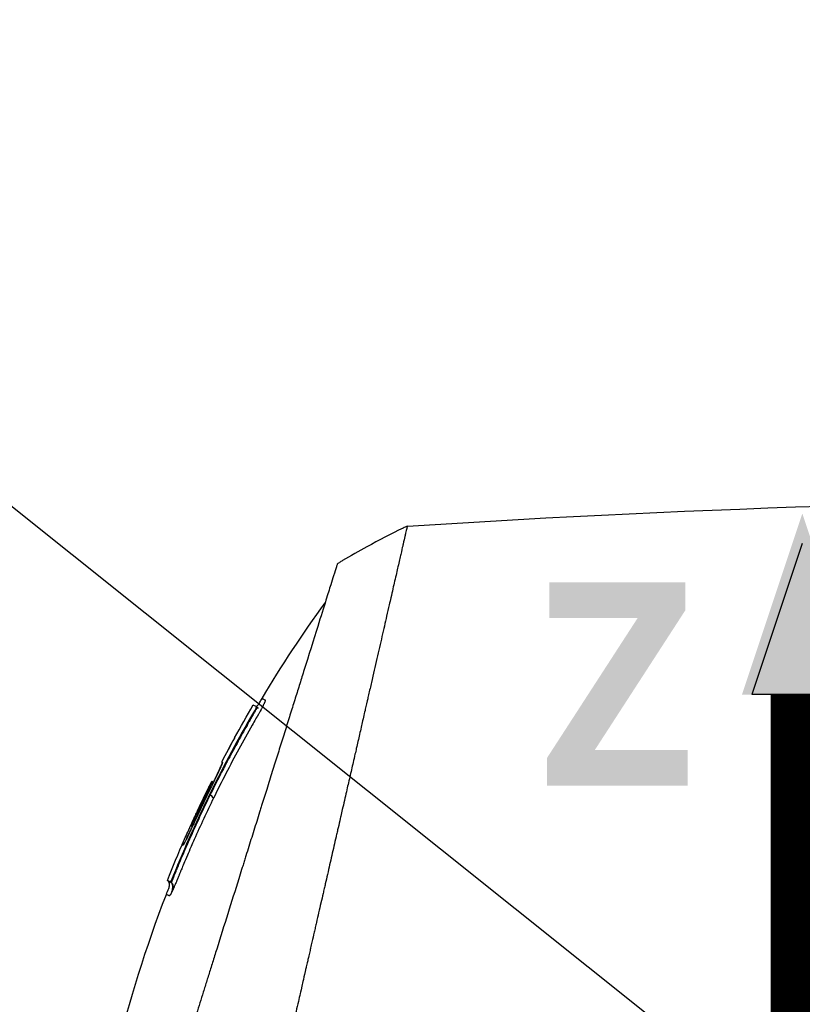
# Model space of a CAD drawing. Header units: millimetres. Extents: x 0 to 4378, y 0 to 2397.
# Tile 210 of 256: x 1390 to 1464, y 1249 to 1342. Entities that reach past the tile are written whole.
import ezdxf

# ---------------------------------------------------------------- set-up
doc = ezdxf.new("R2010")
doc.units = ezdxf.units.MM
doc.header["$LTSCALE"] = 0.2
doc.layers.add('12_Before Rev.Num.', color=5, linetype='Continuous')
doc.styles.add('Rainbow-5.0 Style', font='malgunsl.ttf')
doc.dimstyles.new('Rainbow-5.0 Style', dxfattribs={"dimtxt": 4.5, "dimasz": 2.5, "dimexe": 1, "dimexo": 1, "dimgap": 1, "dimtad": 1, "dimdsep": 46, "dimtxsty": 'Rainbow-5.0 Style', "dimcen": 0, "dimclrd": 251, "dimclre": 251, "dimclrt": 7, "dimazin": 3, "dimtp": 0.1, "dimtm": 0.1, "dimtfac": 0.61, "dimtmove": 0, "dimatfit": 3, "dimfxl": 1, "dimlwd": -1, "dimlwe": -1, "dimarcsym": 1})

# ---------------------------------------------------------------- blocks, each defined once
blk = doc.blocks.new('A$Ce9bf501b')
for p, q in [((-199.903, 776.787), (-199.96, 776.844)), ((-200.189, 776.225), (-200.239, 776.275)), ((-202.033, 773.876), (-202.028, 773.873)), ((-202.033, 773.876), (-202.029, 773.872)), ((-203.237, 771.614), (-203.175, 771.552)), ((-203.237, 771.614), (-203.175, 771.552)), ((-203.175, 771.582), (-203.173, 771.58)), ((-202.972, 771.17), (-202.972, 771.17)), ((-204.169, 769.789), (-204.17, 769.789)), ((-204.108, 769.758), (-204.021, 769.671)), ((-206.15, 765.623), (-206.018, 765.491)), ((-205.791, 765.978), (-205.865, 766.053)), ((-207.818, 760.859), (-207.765, 760.807)), ((-208.374, 760.43), (-208.301, 760.358)), ((-208.095, 760.288), (-208.022, 760.215))]:
    blk.add_line(p, q)
for centre, radius, start, end in [((-148.074, 716.045), 86.467, 116.08279, 118.64596), ((-148.067, 716.032), 86.482, 118.64602, 120.39578), ((-95.341, 715.339), 121.689, 151.24844, 152.45484), ((-95.338, 715.338), 121.694, 151.24936, 152.45507)]:
    blk.add_arc(centre, radius, start, end)
for centre, major_axis, ratio, start_param, end_param in [((-148.066, 716.028), (-62.828, -59.434), 1, 4.404955, 4.409974), ((-150.455, 718.948), (65.746, 53.33), 0.977068, 1.416312, 1.42047)]:
    blk.add_ellipse(centre, major_axis=major_axis, ratio=ratio, start_param=start_param, end_param=end_param)
for points, knots in [([(-188.671, 708.998), (-188.659, 709.01), (-188.508, 709.161), (-188.433, 709.235), (-188.374, 709.295), (-188.195, 709.473), (-188.075, 709.593), (-187.716, 709.952), (-187.475, 710.192), (-186.75, 710.916), (-186.263, 711.403), (-184.788, 712.876), (-183.79, 713.874), (-182.537, 715.128), (-182.286, 715.378), (-181.716, 715.948), (-181.391, 716.274), (-180.47, 717.195), (-179.861, 717.805), (-179.125, 718.542), (-179.003, 718.665), (-178.771, 718.897), (-178.661, 719.006), (-177.381, 720.289), (-176.197, 721.475), (-174.32, 723.357), (-173.635, 724.045), (-172.16, 725.525), (-171.368, 726.32), (-168.455, 729.245), (-166.31, 731.401), (-163.435, 734.296), (-162.719, 735.017), (-161.895, 735.848), (-161.789, 735.955), (-161.604, 736.142), (-161.519, 736.227), (-161.35, 736.398), (-161.263, 736.486), (-161.061, 736.69), (-160.949, 736.802), (-160.751, 737.003), (-160.668, 737.087), (-160.463, 737.294), (-160.34, 737.418), (-160.115, 737.646), (-160.013, 737.749), (-159.382, 738.386), (-158.853, 738.921), (-157.636, 740.153), (-156.947, 740.849), (-155.561, 742.253), (-154.863, 742.961), (-153.721, 744.119), (-153.274, 744.573), (-152.726, 745.128), (-152.625, 745.231), (-152.337, 745.522), (-152.151, 745.711), (-151.514, 746.356), (-151.06, 746.816), (-150.365, 747.52), (-150.12, 747.769), (-149.791, 748.101), (-149.706, 748.187), (-149.576, 748.319), (-149.533, 748.363), (-149.392, 748.505), (-149.292, 748.606), (-149.044, 748.857), (-148.889, 749.014), (-148.545, 749.361), (-148.362, 749.546), (-148, 749.912), (-147.822, 750.092), (-147.582, 750.334), (-147.524, 750.393), (-147.316, 750.603), (-147.161, 750.759), (-146.775, 751.149), (-146.556, 751.371), (-146.172, 751.759), (-146.008, 751.923), (-145.683, 752.251), (-145.518, 752.417), (-145.095, 752.844), (-144.841, 753.101), (-144.395, 753.552), (-144.209, 753.739), (-143.883, 754.068), (-143.743, 754.209), (-143.532, 754.422), (-143.461, 754.494), (-143.187, 754.771), (-142.984, 754.975), (-141.868, 756.101), (-140.957, 757.019), (-139.072, 758.919), (-138.095, 759.903), (-136.747, 761.261), (-136.368, 761.642), (-135.807, 762.206), (-135.625, 762.389), (-135.013, 763.005), (-134.58, 763.441), (-133.707, 764.319), (-133.264, 764.764), (-131.864, 766.173), (-130.912, 767.129), (-129.193, 768.855), (-128.424, 769.628), (-126.769, 771.289), (-125.885, 772.176), (-124.309, 773.756), (-123.614, 774.453), (-120.278, 777.796), (-117.751, 780.325), (-114.913, 783.162), (-114.418, 783.658), (-113.462, 784.613), (-113, 785.075), (-110.795, 787.278), (-109.193, 788.878), (-107.159, 790.909), (-106.569, 791.498), (-105.501, 792.564), (-105.021, 793.044), (-103.743, 794.318), (-103.082, 794.978), (-102.4, 795.659), (-102.226, 795.833), (-101.954, 796.104), (-101.879, 796.179), (-101.879, 796.179)], [-6.229962, -6.229962, -6.229962, -6.229962, -6.227864, -6.227864, -6.219552, -6.219552, -6.202929, -6.202929, -6.16968, -6.16968, -6.103208, -6.103208, -5.970065, -5.970065, -5.937453, -5.937453, -5.895346, -5.895346, -5.816119, -5.816119, -5.800362, -5.800362, -5.786281, -5.786281, -5.635887, -5.635887, -5.550128, -5.550128, -5.451964, -5.451964, -5.19041, -5.19041, -5.103809, -5.103809, -5.091041, -5.091041, -5.081268, -5.081268, -5.070806, -5.070806, -5.057101, -5.057101, -5.047416, -5.047416, -5.032993, -5.032993, -5.021064, -5.021064, -4.959513, -4.959513, -4.879662, -4.879662, -4.798866, -4.798866, -4.746913, -4.746913, -4.735039, -4.735039, -4.713278, -4.713278, -4.660559, -4.660559, -4.631405, -4.631405, -4.620962, -4.620962, -4.61581, -4.61581, -4.603824, -4.603824, -4.585775, -4.585775, -4.565126, -4.565126, -4.545061, -4.545061, -4.538129, -4.538129, -4.518662, -4.518662, -4.489931, -4.489931, -4.468034, -4.468034, -4.446173, -4.446173, -4.412022, -4.412022, -4.38742, -4.38742, -4.368644, -4.368644, -4.359076, -4.359076, -4.331844, -4.331844, -4.208918, -4.208918, -4.076245, -4.076245, -4.023995, -4.023995, -3.998904, -3.998904, -3.939656, -3.939656, -3.878964, -3.878964, -3.746371, -3.746371, -3.637173, -3.637173, -3.509455, -3.509455, -3.406658, -3.406658, -3.009825, -3.009825, -2.924337, -2.924337, -2.84138, -2.84138, -2.519502, -2.519502, -2.374871, -2.374871, -2.235834, -2.235834, -1.965462, -1.965462, -1.83333, -1.83333, -1.674568, -1.674568, -1.674568, -1.674568]), ([(-187.964, 708.291), (-187.929, 708.326), (-187.628, 708.627), (-186.957, 709.296), (-186.703, 709.549), (-185.939, 710.313), (-185.424, 710.827), (-183.867, 712.383), (-182.809, 713.44), (-181.442, 714.808), (-181.139, 715.111), (-180.48, 715.771), (-180.127, 716.124), (-178.824, 717.428), (-177.871, 718.383), (-176.366, 719.891), (-175.814, 720.444), (-173.782, 722.481), (-172.286, 723.982), (-167.824, 728.461), (-162.258, 734.055), (-156.387, 739.994), (-155.076, 741.321), (-153.118, 743.306), (-152.471, 743.963), (-151.57, 744.877), (-151.314, 745.135), (-150.559, 745.9), (-150.061, 746.405), (-149.404, 747.07), (-149.25, 747.226), (-148.986, 747.494), (-148.878, 747.602), (-148.668, 747.815), (-148.565, 747.919), (-148.359, 748.128), (-148.252, 748.236), (-147.733, 748.76), (-147.322, 749.175), (-146.469, 750.037), (-146.028, 750.482), (-144.77, 751.752), (-143.953, 752.577), (-142.329, 754.216), (-141.521, 755.03), (-139.869, 756.696), (-139.025, 757.546), (-137.309, 759.276), (-136.433, 760.158), (-135.104, 761.495), (-134.648, 761.954), (-133.426, 763.184), (-132.675, 763.939), (-131.077, 765.546), (-130.236, 766.391), (-128.587, 768.047), (-127.778, 768.859), (-126.207, 770.436), (-125.442, 771.204), (-123.229, 773.423), (-121.8, 774.856), (-117.831, 778.831), (-115.381, 781.282), (-112.704, 783.958), (-112.272, 784.389), (-110.264, 786.396), (-108.8, 787.858), (-105.531, 791.122), (-103.943, 792.708), (-102.574, 794.074), (-102.332, 794.315), (-101.81, 794.836), (-101.572, 795.074), (-101.253, 795.392), (-101.173, 795.472), (-101.172, 795.472)], [0.000001, 0.000001, 0.000001, 0.000001, 0.0174896, 0.0174896, 0.0280641, 0.0280641, 0.0492044, 0.0492044, 0.0915833, 0.0915833, 0.103829, 0.103829, 0.1177045, 0.1177045, 0.1548929, 0.1548929, 0.1762617, 0.1762617, 0.2332292, 0.2332292, 0.3447473, 0.3447473, 0.3768428, 0.3768428, 0.3928613, 0.3928613, 0.3992061, 0.3992061, 0.4115742, 0.4115742, 0.4153435, 0.4153435, 0.4181398, 0.4181398, 0.4207138, 0.4207138, 0.4231441, 0.4231441, 0.4328041, 0.4328041, 0.443145, 0.443145, 0.4624048, 0.4624048, 0.4815797, 0.4815797, 0.5018181, 0.5018181, 0.5229618, 0.5229618, 0.5340035, 0.5340035, 0.5527188, 0.5527188, 0.5738832, 0.5738832, 0.5945831, 0.5945831, 0.6145009, 0.6145009, 0.6528362, 0.6528362, 0.7241388, 0.7241388, 0.7381113, 0.7381113, 0.7906485, 0.7906485, 0.8696683, 0.8696683, 0.8893857, 0.8893857, 0.91901, 0.91901, 0.9486615, 0.9486615, 0.9486615, 0.9486615]), ([(-185.699, 793.891), (-185.7, 793.891), (-185.701, 793.889), (-185.702, 793.885), (-185.704, 793.881), (-185.706, 793.874), (-185.709, 793.865), (-185.714, 793.849), (-185.721, 793.823), (-185.731, 793.785), (-185.739, 793.75), (-185.75, 793.706), (-185.764, 793.649), (-185.776, 793.598), (-185.791, 793.535), (-185.809, 793.46), (-185.825, 793.391), (-185.844, 793.311), (-185.866, 793.218), (-185.886, 793.131), (-185.909, 793.033), (-185.934, 792.922), (-185.981, 792.718), (-186.038, 792.472), (-186.107, 792.173), (-186.119, 792.117), (-186.133, 792.059), (-186.146, 791.999), (-186.185, 791.828), (-186.242, 791.579), (-186.326, 791.215), (-186.394, 790.916), (-186.481, 790.538), (-186.593, 790.051), (-186.68, 789.669), (-186.783, 789.22), (-186.905, 788.685), (-187.01, 788.231), (-187.128, 787.715), (-187.263, 787.126), (-187.312, 786.911), (-187.364, 786.685), (-187.418, 786.45), (-187.497, 786.105), (-187.578, 785.748), (-187.662, 785.382), (-187.802, 784.771), (-187.949, 784.13), (-188.103, 783.461), (-188.18, 783.124), (-188.259, 782.78), (-188.34, 782.43), (-188.419, 782.084), (-188.5, 781.732), (-188.582, 781.373), (-188.748, 780.65), (-188.919, 779.9), (-189.096, 779.126), (-189.185, 778.739), (-189.275, 778.346), (-189.366, 777.947), (-189.385, 777.863), (-189.404, 777.779), (-189.423, 777.695), (-189.447, 777.589), (-189.52, 777.273), (-189.644, 776.733), (-189.719, 776.403), (-189.814, 775.989), (-189.929, 775.485), (-190.015, 775.11), (-190.113, 774.685), (-190.222, 774.206), (-190.27, 773.999), (-190.32, 773.782), (-190.372, 773.555), (-190.42, 773.345), (-190.47, 773.125), (-190.523, 772.897), (-190.563, 772.718), (-190.605, 772.535), (-190.649, 772.345), (-190.709, 772.085), (-190.769, 771.822), (-190.829, 771.558), (-190.881, 771.333), (-190.933, 771.106), (-190.985, 770.879), (-191.037, 770.651), (-191.09, 770.422), (-191.142, 770.193), (-191.196, 769.957), (-191.253, 769.709), (-191.306, 769.476), (-191.356, 769.258), (-191.403, 769.054), (-191.461, 768.801), (-191.519, 768.549), (-191.587, 768.25), (-191.653, 767.964), (-191.718, 767.677), (-191.781, 767.403), (-191.846, 767.118), (-191.894, 766.911), (-191.941, 766.705), (-191.988, 766.498), (-192.006, 766.42), (-192.024, 766.342), (-192.042, 766.264), (-192.108, 765.978), (-192.173, 765.69), (-192.239, 765.402), (-192.273, 765.258), (-192.306, 765.114), (-192.339, 764.969), (-192.372, 764.824), (-192.405, 764.679), (-192.439, 764.534), (-192.505, 764.243), (-192.572, 763.951), (-192.639, 763.658), (-192.773, 763.073), (-192.909, 762.482), (-193.045, 761.889), (-193.113, 761.592), (-193.181, 761.294), (-193.25, 760.995), (-193.318, 760.697), (-193.387, 760.397), (-193.456, 760.097), (-193.49, 759.946), (-193.525, 759.796), (-193.559, 759.645), (-193.594, 759.495), (-193.629, 759.344), (-193.663, 759.193), (-193.731, 758.899), (-193.798, 758.604), (-193.866, 758.309), (-193.868, 758.301), (-193.87, 758.292), (-193.872, 758.284), (-193.941, 757.98), (-194.011, 757.675), (-194.081, 757.369), (-194.151, 757.064), (-194.222, 756.758), (-194.292, 756.451), (-194.327, 756.297), (-194.362, 756.143), (-194.397, 755.99), (-194.432, 755.836), (-194.468, 755.682), (-194.503, 755.528), (-194.573, 755.219), (-194.644, 754.911), (-194.714, 754.601), (-194.756, 754.418), (-194.798, 754.236), (-194.84, 754.053), (-194.84, 754.05), (-194.841, 754.046), (-194.842, 754.042), (-194.855, 753.985), (-194.883, 753.861), (-194.927, 753.671), (-194.96, 753.527), (-195.002, 753.346), (-195.052, 753.126), (-195.079, 753.008), (-195.109, 752.879), (-195.141, 752.739), (-195.174, 752.595), (-195.209, 752.439), (-195.248, 752.272), (-195.274, 752.156), (-195.302, 752.034), (-195.331, 751.907), (-195.339, 751.872), (-195.347, 751.838), (-195.355, 751.804), (-195.437, 751.446), (-195.509, 751.133), (-195.57, 750.867), (-195.719, 750.215), (-195.805, 749.842), (-195.826, 749.752), (-195.884, 749.498), (-195.942, 749.244), (-196, 748.99), (-196.072, 748.677), (-196.143, 748.363), (-196.215, 748.05), (-196.247, 747.91), (-196.279, 747.769), (-196.311, 747.629), (-196.351, 747.456), (-196.39, 747.283), (-196.43, 747.109), (-196.476, 746.909), (-196.521, 746.709), (-196.567, 746.509), (-196.648, 746.153), (-196.89, 745.098), (-197.291, 743.352), (-197.297, 743.322), (-197.304, 743.292), (-197.311, 743.262), (-197.591, 742.043), (-197.87, 740.827), (-198.147, 739.618), (-198.363, 738.676), (-198.578, 737.738), (-198.791, 736.805), (-198.859, 736.511), (-198.926, 736.217), (-198.993, 735.924), (-199.273, 734.701), (-199.552, 733.488), (-199.827, 732.288), (-199.903, 731.958), (-199.978, 731.629), (-200.054, 731.301), (-200.112, 731.045), (-200.174, 730.777), (-200.238, 730.496), (-200.363, 729.952), (-200.498, 729.361), (-200.644, 728.725), (-200.709, 728.441), (-200.776, 728.148), (-200.845, 727.847), (-200.91, 727.563), (-200.976, 727.272), (-201.045, 726.974), (-201.109, 726.691), (-201.175, 726.402), (-201.243, 726.107), (-201.253, 726.062), (-201.264, 726.016), (-201.274, 725.97), (-201.327, 725.738), (-201.383, 725.496), (-201.44, 725.246), (-201.561, 724.717), (-201.691, 724.148), (-201.83, 723.541), (-201.952, 723.01), (-202.08, 722.45), (-202.215, 721.861), (-202.447, 720.847), (-202.699, 719.749), (-202.967, 718.579), (-203.16, 717.734), (-203.362, 716.851), (-203.572, 715.936)], [0.0008979, 0.0008979, 0.0008979, 0.0008979, 0.0108915, 0.0108915, 0.0108915, 0.020974, 0.020974, 0.020974, 0.0391503, 0.0391503, 0.0391503, 0.0554178, 0.0554178, 0.0554178, 0.0702751, 0.0702751, 0.0702751, 0.0840358, 0.0840358, 0.0840358, 0.0969119, 0.0969119, 0.0969119, 0.1205769, 0.1205769, 0.1205769, 0.125, 0.125, 0.125, 0.1638961, 0.1638961, 0.1638961, 0.1958374, 0.1958374, 0.1958374, 0.2208888, 0.2208888, 0.2208888, 0.2422005, 0.2422005, 0.2422005, 0.25, 0.25, 0.25, 0.2678209, 0.2678209, 0.2678209, 0.2975362, 0.2975362, 0.2975362, 0.3125, 0.3125, 0.3125, 0.3272656, 0.3272656, 0.3272656, 0.3570095, 0.3570095, 0.3570095, 0.3718814, 0.3718814, 0.3718814, 0.375, 0.375, 0.375, 0.3991671, 0.3991671, 0.3991671, 0.4139157, 0.4139157, 0.4139157, 0.4249028, 0.4249028, 0.4249028, 0.429655, 0.429655, 0.429655, 0.4340613, 0.4340613, 0.4340613, 0.4375, 0.4375, 0.4375, 0.4468814, 0.4468814, 0.4468814, 0.4548932, 0.4548932, 0.4548932, 0.4629051, 0.4629051, 0.4629051, 0.4712008, 0.4712008, 0.4712008, 0.4789288, 0.4789288, 0.4789288, 0.4866568, 0.4866568, 0.4866568, 0.4943848, 0.4943848, 0.4943848, 0.5, 0.5, 0.5, 0.502414, 0.502414, 0.502414, 0.5112437, 0.5112437, 0.5112437, 0.5156585, 0.5156585, 0.5156585, 0.5200734, 0.5200734, 0.5200734, 0.528903, 0.528903, 0.528903, 0.5465624, 0.5465624, 0.5465624, 0.555392, 0.555392, 0.555392, 0.5642217, 0.5642217, 0.5642217, 0.5686366, 0.5686366, 0.5686366, 0.5730514, 0.5730514, 0.5730514, 0.5816327, 0.5816327, 0.5816327, 0.5818813, 0.5818813, 0.5818813, 0.5907202, 0.5907202, 0.5907202, 0.5995591, 0.5995591, 0.5995591, 0.6039786, 0.6039786, 0.6039786, 0.6083981, 0.6083981, 0.6083981, 0.6172371, 0.6172371, 0.6172371, 0.622449, 0.622449, 0.622449, 0.6229413, 0.6229413, 0.6229413, 0.6298917, 0.6298917, 0.6298917, 0.6351416, 0.6351416, 0.6351416, 0.6379546, 0.6379546, 0.6379546, 0.6408496, 0.6408496, 0.6408496, 0.6428571, 0.6428571, 0.6428571, 0.6433986, 0.6433986, 0.6433986, 0.6491487, 0.6491487, 0.6491487, 0.6632653, 0.6632653, 0.6632653, 0.6704637, 0.6704637, 0.6704637, 0.6793393, 0.6793393, 0.6793393, 0.6833065, 0.6833065, 0.6833065, 0.6882149, 0.6882149, 0.6882149, 0.6938776, 0.6938776, 0.6938776, 0.7239727, 0.7239727, 0.7239727, 0.7244898, 0.7244898, 0.7244898, 0.7589042, 0.7589042, 0.7589042, 0.7857143, 0.7857143, 0.7857143, 0.7941949, 0.7941949, 0.7941949, 0.8295621, 0.8295621, 0.8295621, 0.8392857, 0.8392857, 0.8392857, 0.849008, 0.849008, 0.849008, 0.8678821, 0.8678821, 0.8678821, 0.876305, 0.876305, 0.876305, 0.8842189, 0.8842189, 0.8842189, 0.8917062, 0.8917062, 0.8917062, 0.8928571, 0.8928571, 0.8928571, 0.9031342, 0.9031342, 0.9031342, 0.9247967, 0.9247967, 0.9247967, 0.9437386, 0.9437386, 0.9437386, 0.9764071, 0.9764071, 0.9764071, 1, 1, 1, 1]), ([(-192.313, 790.338), (-192.313, 790.339), (-192.313, 790.339), (-192.337, 790.263), (-192.351, 790.218), (-192.382, 790.122), (-192.396, 790.077), (-192.474, 789.829), (-192.563, 789.543), (-192.754, 788.933), (-192.841, 788.653), (-193.072, 787.918), (-193.223, 787.436), (-193.62, 786.168), (-193.88, 785.336), (-194.562, 783.157), (-195.009, 781.731), (-195.638, 779.718), (-195.774, 779.284), (-195.984, 778.615), (-196.054, 778.391), (-196.195, 777.939), (-196.267, 777.71), (-196.377, 777.359), (-196.414, 777.24), (-196.526, 776.881), (-196.601, 776.643), (-196.751, 776.165), (-196.826, 775.926), (-196.939, 775.564), (-196.977, 775.443), (-197.055, 775.193), (-197.095, 775.064), (-197.176, 774.806), (-197.216, 774.677), (-197.339, 774.285), (-197.423, 774.017), (-197.582, 773.51), (-197.66, 773.26), (-197.817, 772.759), (-197.895, 772.51), (-198.133, 771.749), (-198.295, 771.231), (-198.632, 770.153), (-198.81, 769.586), (-199.144, 768.518), (-199.3, 768.02), (-199.509, 767.351), (-199.553, 767.21), (-199.775, 766.502), (-199.953, 765.933), (-200.223, 765.069), (-200.314, 764.779), (-200.495, 764.202), (-200.586, 763.912), (-200.768, 763.33), (-200.858, 763.042), (-200.995, 762.603), (-201.042, 762.454), (-201.133, 762.163), (-201.177, 762.022), (-201.269, 761.728), (-201.315, 761.581), (-201.447, 761.16), (-201.537, 760.873), (-202.311, 758.4), (-203.009, 756.167), (-203.777, 753.713), (-203.842, 753.505), (-203.973, 753.088), (-204.036, 752.884), (-204.162, 752.483), (-204.224, 752.285), (-204.346, 751.894), (-204.406, 751.703), (-204.525, 751.324), (-204.584, 751.135), (-204.753, 750.595), (-204.866, 750.234), (-205.192, 749.194), (-205.406, 748.508), (-205.702, 747.563), (-205.793, 747.27), (-205.928, 746.84), (-205.971, 746.703), (-206.098, 746.298), (-206.181, 746.032), (-206.342, 745.517), (-206.419, 745.27), (-206.642, 744.558), (-206.787, 744.095), (-207.184, 742.826), (-207.435, 742.025), (-207.87, 740.635), (-208.055, 740.043), (-208.514, 738.576), (-208.786, 737.706), (-209.188, 736.421), (-209.321, 735.996), (-209.519, 735.363), (-209.585, 735.153), (-209.683, 734.84), (-209.715, 734.736), (-209.764, 734.58), (-209.78, 734.528), (-209.805, 734.45), (-209.813, 734.424), (-209.829, 734.372), (-209.837, 734.346), (-209.845, 734.32)], [0.000492, 0.000492, 0.000492, 0.000492, 0.070477, 0.070477, 0.116784, 0.116784, 0.147598, 0.147598, 0.270163, 0.270163, 0.35129, 0.35129, 0.459378, 0.459378, 0.603543, 0.603543, 0.795477, 0.795477, 0.846759, 0.846759, 0.872247, 0.872247, 0.897546, 0.897546, 0.910816, 0.910816, 0.936058, 0.936058, 0.961053, 0.961053, 0.973407, 0.973407, 0.986612, 0.986612, 0.999925, 0.999925, 1.026343, 1.026343, 1.051465, 1.051465, 1.076258, 1.076258, 1.125243, 1.125243, 1.177878, 1.177878, 1.224985, 1.224985, 1.237745, 1.237745, 1.287061, 1.287061, 1.311764, 1.311764, 1.336615, 1.336615, 1.361333, 1.361333, 1.372959, 1.372959, 1.384222, 1.384222, 1.395507, 1.395507, 1.41867, 1.41867, 1.596072, 1.596072, 1.612752, 1.612752, 1.628768, 1.628768, 1.644172, 1.644172, 1.659003, 1.659003, 1.673475, 1.673475, 1.702106, 1.702106, 1.756638, 1.756638, 1.781274, 1.781274, 1.792708, 1.792708, 1.814679, 1.814679, 1.835454, 1.835454, 1.874477, 1.874477, 1.942807, 1.942807, 1.994085, 1.994085, 2.070998, 2.070998, 2.109452, 2.109452, 2.128666, 2.128666, 2.138273, 2.138273, 2.143077, 2.143077, 2.145479, 2.145479, 2.147874, 2.147874, 2.147874, 2.147874]), ([(-199.979, 776.854), (-199.966, 776.857), (-199.954, 776.862), (-199.923, 776.877), (-199.905, 776.888), (-199.863, 776.921), (-199.841, 776.943), (-199.784, 777.008), (-199.752, 777.054), (-199.656, 777.204), (-199.598, 777.312), (-199.504, 777.485), (-199.468, 777.549), (-199.43, 777.613)], [0.88221943, 0.88221943, 0.88221943, 0.88221943, 0.88612858, 0.88612858, 0.89254312, 0.89254312, 0.90193654, 0.90193654, 0.91846699, 0.91846699, 0.95532452, 0.95532452, 0.97748476, 0.97748476, 0.97748476, 0.97748476]), ([(-199.43, 777.613), (-199.429, 777.612), (-199.421, 777.608), (-199.405, 777.6), (-199.389, 777.592), (-199.366, 777.58), (-199.334, 777.564), (-199.303, 777.548), (-199.264, 777.528), (-199.218, 777.504), (-199.195, 777.492), (-199.17, 777.479), (-199.143, 777.465), (-199.139, 777.464), (-199.136, 777.462), (-199.133, 777.46), (-199.131, 777.459), (-199.129, 777.459), (-199.128, 777.457), (-199.126, 777.456), (-199.125, 777.454), (-199.124, 777.452), (-199.12, 777.443), (-199.122, 777.426), (-199.127, 777.401), (-199.133, 777.376), (-199.144, 777.344), (-199.159, 777.304), (-199.163, 777.294), (-199.167, 777.284), (-199.171, 777.273), (-199.173, 777.268), (-199.175, 777.262), (-199.178, 777.257), (-199.179, 777.254), (-199.18, 777.251), (-199.181, 777.248), (-199.182, 777.245), (-199.183, 777.242), (-199.185, 777.239), (-199.189, 777.228), (-199.195, 777.216), (-199.2, 777.203), (-199.203, 777.197), (-199.205, 777.191), (-199.208, 777.185), (-199.211, 777.178), (-199.214, 777.172), (-199.217, 777.165), (-199.22, 777.158), (-199.223, 777.152), (-199.226, 777.145), (-199.236, 777.122), (-199.247, 777.099), (-199.259, 777.074), (-199.274, 777.042), (-199.29, 777.008), (-199.307, 776.973), (-199.314, 776.958), (-199.322, 776.943), (-199.33, 776.927)], [-0.2887059, -0.2887059, -0.2887059, -0.2887059, -0.2541581, -0.2541581, -0.2541581, -0.2195873, -0.2195873, -0.2195873, -0.1850229, -0.1850229, -0.1850229, -0.1677408, -0.1677408, -0.1677408, -0.1655805, -0.1655805, -0.1655805, -0.1645003, -0.1645003, -0.1645003, -0.1634202, -0.1634202, -0.1634202, -0.1590997, -0.1590997, -0.1590997, -0.1547791, -0.1547791, -0.1547791, -0.153699, -0.153699, -0.153699, -0.1531589, -0.1531589, -0.1531589, -0.1528889, -0.1528889, -0.1528889, -0.1526188, -0.1526188, -0.1526188, -0.1515387, -0.1515387, -0.1515387, -0.1509986, -0.1509986, -0.1509986, -0.1504586, -0.1504586, -0.1504586, -0.1499185, -0.1499185, -0.1499185, -0.1481076, -0.1481076, -0.1481076, -0.1457567, -0.1457567, -0.1457567, -0.1447486, -0.1447486, -0.1447486, -0.1447486]), ([(-199.43, 777.613), (-199.43, 777.613), (-199.43, 777.613), (-199.43, 777.613), (-199.43, 777.613), (-199.43, 777.613), (-199.43, 777.613)], [-0.2892613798, -0.2892613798, -0.2892613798, -0.2892613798, -0.2887161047, -0.2887161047, -0.2887161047, -0.2887058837, -0.2887058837, -0.2887058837, -0.2887058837]), ([(-199.33, 776.927), (-199.34, 776.906), (-199.351, 776.885), (-199.361, 776.863), (-199.381, 776.825), (-199.401, 776.786), (-199.422, 776.746), (-199.443, 776.705), (-199.464, 776.664), (-199.487, 776.621), (-199.498, 776.6), (-199.51, 776.578), (-199.521, 776.557), (-199.533, 776.535), (-199.545, 776.513), (-199.557, 776.491), (-199.605, 776.403), (-199.655, 776.312), (-199.707, 776.219), (-199.733, 776.173), (-199.76, 776.126), (-199.786, 776.079), (-199.8, 776.056), (-199.813, 776.032), (-199.827, 776.009), (-199.84, 775.985), (-199.854, 775.962), (-199.868, 775.939), (-199.881, 775.915), (-199.895, 775.892), (-199.908, 775.868), (-199.922, 775.845), (-199.936, 775.821), (-199.949, 775.798), (-199.977, 775.751), (-200.004, 775.704), (-200.031, 775.657), (-200.14, 775.47), (-200.248, 775.282), (-200.356, 775.094), (-200.786, 774.341), (-201.209, 773.584), (-201.623, 772.822), (-202.452, 771.298), (-203.248, 769.756), (-204.009, 768.198)], [-0.1447486, -0.1447486, -0.1447486, -0.1447486, -0.1434058, -0.1434058, -0.1434058, -0.1410549, -0.1410549, -0.1410549, -0.138704, -0.138704, -0.138704, -0.1375285, -0.1375285, -0.1375285, -0.1363531, -0.1363531, -0.1363531, -0.1316512, -0.1316512, -0.1316512, -0.1293003, -0.1293003, -0.1293003, -0.1281249, -0.1281249, -0.1281249, -0.1269494, -0.1269494, -0.1269494, -0.125774, -0.125774, -0.125774, -0.1245985, -0.1245985, -0.1245985, -0.1222476, -0.1222476, -0.1222476, -0.1128439, -0.1128439, -0.1128439, -0.0752293, -0.0752293, -0.0752293, 0, 0, 0, 0]), ([(-200.26, 776.997), (-200.26, 776.997), (-200.26, 776.997), (-200.259, 776.997), (-200.235, 776.984), (-200.136, 776.934), (-200.061, 776.896), (-199.961, 776.845)], [-0.8656065, -0.8656065, -0.8656065, -0.8656065, -0.8621421, -0.8621421, -0.4402995, -0.4402995, -0.000001, -0.000001, -0.000001, -0.000001]), ([(-199.961, 776.845), (-199.957, 776.843), (-199.957, 776.834), (-199.965, 776.805), (-199.973, 776.785), (-199.994, 776.733), (-200.009, 776.701), (-200.045, 776.628), (-200.065, 776.588), (-200.111, 776.503), (-200.135, 776.457), (-200.186, 776.366), (-200.212, 776.32), (-200.239, 776.275)], [-0.09818224, -0.09818224, -0.09818224, -0.09818224, -0.08163434, -0.08163434, -0.06586622, -0.06586622, -0.04902056, -0.04902056, -0.0323577, -0.0323577, -0.01585951, -0.01585951, -0.00000099, -0.00000099, -0.00000099, -0.00000099]), ([(-199.903, 776.787), (-199.902, 776.786), (-199.901, 776.784), (-199.901, 776.78), (-199.901, 776.778), (-199.901, 776.776), (-199.902, 776.773), (-199.902, 776.771), (-199.903, 776.768), (-199.903, 776.766), (-199.904, 776.763), (-199.905, 776.76), (-199.906, 776.757), (-199.908, 776.75), (-199.911, 776.744), (-199.913, 776.738), (-199.916, 776.731), (-199.919, 776.723), (-199.923, 776.714), (-199.933, 776.692), (-199.945, 776.666), (-199.96, 776.636), (-199.964, 776.628), (-199.968, 776.621), (-199.972, 776.613), (-199.982, 776.594), (-199.996, 776.569), (-200.013, 776.536), (-200.029, 776.507), (-200.048, 776.473), (-200.071, 776.432), (-200.074, 776.428), (-200.076, 776.424), (-200.078, 776.42), (-200.105, 776.372), (-200.129, 776.329), (-200.15, 776.294), (-200.165, 776.266), (-200.179, 776.243), (-200.189, 776.225)], [0.0317932, 0.0317932, 0.0317932, 0.0317932, 0.0990517, 0.0990517, 0.0990517, 0.125, 0.125, 0.125, 0.1497348, 0.1497348, 0.1497348, 0.1822151, 0.1822151, 0.1822151, 0.25, 0.25, 0.25, 0.3087286, 0.3087286, 0.3087286, 0.4613421, 0.4613421, 0.4613421, 0.5, 0.5, 0.5, 0.6333546, 0.6333546, 0.6333546, 0.75, 0.75, 0.75, 0.7608461, 0.7608461, 0.7608461, 0.894498, 0.894498, 0.894498, 1, 1, 1, 1]), ([(-199.903, 776.787), (-199.888, 776.772), (-199.873, 776.757), (-199.851, 776.739), (-199.846, 776.735), (-199.838, 776.729), (-199.836, 776.727), (-199.833, 776.725), (-199.833, 776.725), (-199.832, 776.724), (-199.832, 776.724), (-199.831, 776.724), (-199.831, 776.723), (-199.831, 776.723), (-199.831, 776.723), (-199.831, 776.723), (-199.831, 776.723), (-199.83, 776.723), (-199.83, 776.723), (-199.83, 776.723), (-199.83, 776.723), (-199.83, 776.723)], [0, 0, 0, 0, 0.006302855, 0.006302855, 0.008419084, 0.008419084, 0.009213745, 0.009213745, 0.009413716, 0.009413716, 0.009571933, 0.009571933, 0.009651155, 0.009651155, 0.009690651, 0.009690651, 0.009730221, 0.009730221, 0.009769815, 0.009769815, 0.009776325, 0.009776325, 0.009776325, 0.009776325]), ([(-199.832, 776.724), (-199.832, 776.724), (-199.832, 776.724), (-199.832, 776.724), (-199.831, 776.724), (-199.828, 776.722), (-199.825, 776.72), (-199.821, 776.718), (-199.819, 776.717), (-199.816, 776.716), (-199.815, 776.715), (-199.813, 776.714), (-199.813, 776.714), (-199.813, 776.714)], [0.02034435, 0.02034435, 0.02034435, 0.02034435, 0.02145072, 0.02145072, 0.04171423, 0.04171423, 0.06063341, 0.06063341, 0.06772746, 0.06772746, 0.07304792, 0.07304792, 0.074301, 0.074301, 0.074301, 0.074301]), ([(-199.814, 776.714), (-199.814, 776.714), (-199.814, 776.714), (-199.813, 776.714), (-199.811, 776.713), (-199.805, 776.711), (-199.802, 776.709), (-199.797, 776.708), (-199.796, 776.707), (-199.796, 776.707), (-199.796, 776.707), (-199.795, 776.707), (-199.795, 776.707), (-199.795, 776.707), (-199.795, 776.707), (-199.795, 776.707)], [0.075540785, 0.075540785, 0.075540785, 0.075540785, 0.076098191, 0.076098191, 0.078373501, 0.078373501, 0.080325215, 0.080325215, 0.080606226, 0.080606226, 0.080645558, 0.080645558, 0.080665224, 0.080665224, 0.080678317, 0.080678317, 0.080678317, 0.080678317]), ([(-200.239, 776.275), (-201.667, 773.828), (-203.006, 771.337), (-205.54, 766.196), (-206.727, 763.549), (-207.818, 760.859)], [-1.719587, -1.719587, -1.719587, -1.719587, -0.870829, -0.870829, -0.000001, -0.000001, -0.000001, -0.000001]), ([(-200.189, 776.225), (-200.195, 776.215), (-200.206, 776.194), (-200.224, 776.164), (-200.247, 776.123), (-200.281, 776.065), (-200.325, 775.987), (-200.339, 775.962), (-200.355, 775.934), (-200.373, 775.904), (-200.395, 775.865), (-200.42, 775.822), (-200.447, 775.774), (-200.451, 775.766), (-200.456, 775.758), (-200.461, 775.75), (-200.468, 775.736), (-200.476, 775.723), (-200.484, 775.709), (-200.496, 775.687), (-200.509, 775.665), (-200.521, 775.644), (-200.533, 775.622), (-200.546, 775.6), (-200.558, 775.579), (-200.57, 775.557), (-200.583, 775.535), (-200.595, 775.514), (-200.62, 775.469), (-200.645, 775.425), (-200.669, 775.384), (-200.69, 775.346), (-200.711, 775.309), (-200.731, 775.274), (-200.808, 775.137), (-200.885, 775), (-200.963, 774.862), (-201.064, 774.682), (-201.165, 774.501), (-201.266, 774.32), (-201.537, 773.833), (-201.823, 773.315), (-202.121, 772.764), (-202.186, 772.645), (-202.252, 772.523), (-202.318, 772.401), (-202.4, 772.248), (-202.531, 772.005), (-202.708, 771.67)], [0, 0, 0, 0, 0.0133397, 0.0133397, 0.0133397, 0.03125, 0.03125, 0.03125, 0.0436988, 0.0436988, 0.0436988, 0.0597938, 0.0597938, 0.0597938, 0.0625, 0.0625, 0.0625, 0.0673095, 0.0673095, 0.0673095, 0.0751746, 0.0751746, 0.0751746, 0.0832707, 0.0832707, 0.0832707, 0.0916192, 0.0916192, 0.0916192, 0.1091793, 0.1091793, 0.1091793, 0.125, 0.125, 0.125, 0.1792162, 0.1792162, 0.1792162, 0.25, 0.25, 0.25, 0.4553665, 0.4553665, 0.4553665, 0.5, 0.5, 0.5, 0.6281551, 0.6281551, 0.6281551, 0.6281551]), ([(-199.989, 775.753), (-199.989, 775.753), (-199.989, 775.753), (-199.989, 775.753), (-199.989, 775.753), (-199.989, 775.754), (-199.988, 775.755), (-199.987, 775.756), (-199.987, 775.757), (-199.985, 775.76), (-199.984, 775.762), (-199.982, 775.766), (-199.981, 775.766), (-199.981, 775.767)], [0.018027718, 0.018027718, 0.018027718, 0.018027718, 0.018129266, 0.018129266, 0.018485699, 0.018485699, 0.018904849, 0.018904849, 0.019483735, 0.019483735, 0.020372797, 0.020372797, 0.020720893, 0.020720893, 0.020720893, 0.020720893]), ([(-202.708, 771.67), (-202.877, 771.352), (-203.088, 770.951), (-203.339, 770.465), (-203.752, 769.664), (-204.077, 769.012), (-204.322, 768.51)], [0.6281551, 0.6281551, 0.6281551, 0.6281551, 0.75, 0.75, 0.75, 1, 1, 1, 1]), ([(-203.175, 771.582), (-203.169, 771.58), (-203.172, 771.559), (-203.194, 771.485), (-203.214, 771.431), (-203.291, 771.24), (-203.365, 771.068), (-203.555, 770.647), (-203.671, 770.399), (-203.87, 769.982), (-203.945, 769.827), (-204.1, 769.51), (-204.179, 769.349), (-204.259, 769.188)], [-0.4066496, -0.4066496, -0.4066496, -0.4066496, -0.3530901, -0.3530901, -0.2996138, -0.2996138, -0.2036808, -0.2036808, -0.1075118, -0.1075118, -0.053792, -0.053792, 0, 0, 0, 0]), ([(-204.024, 769.674), (-203.969, 769.788), (-203.915, 769.9), (-203.71, 770.327), (-203.601, 770.562), (-203.403, 770.991), (-203.334, 771.148), (-203.249, 771.35), (-203.2, 771.47), (-203.184, 771.538), (-203.182, 771.549), (-203.182, 771.559)], [-1.875154, -1.875154, -1.875154, -1.875154, -1.786266, -1.786266, -1.531519, -1.531519, -1.065024, -1.065024, -0.555126, -0.555126, -0.455018, -0.455018, -0.455018, -0.455018]), ([(-203.237, 771.614), (-203.234, 771.613), (-203.23, 771.611), (-203.224, 771.608), (-203.219, 771.605), (-203.212, 771.601), (-203.204, 771.597), (-203.195, 771.593), (-203.185, 771.589), (-203.175, 771.582)], [-1, -1, -1, -1, -0.666667, -0.666667, -0.666667, -0.333333, -0.333333, -0.333333, 0, 0, 0, 0]), ([(-205.778, 766.008), (-205.849, 765.852), (-205.921, 765.696), (-206.064, 765.391), (-206.134, 765.243), (-206.278, 764.941), (-206.413, 764.662), (-206.627, 764.235), (-206.717, 764.059), (-206.958, 763.628), (-206.94, 763.754), (-206.976, 763.74), (-206.982, 763.732), (-206.978, 763.77), (-206.944, 763.853), (-206.903, 763.953), (-206.855, 764.067), (-206.658, 764.513), (-206.557, 764.74), (-206.309, 765.289), (-206.176, 765.583), (-205.931, 766.117), (-205.735, 766.543), (-205.152, 767.792), (-204.668, 768.794), (-204.17, 769.789)], [-1.490546, -1.490546, -1.490546, -1.490546, -1.372171, -1.372171, -1.254036, -1.254036, -1.123299, -1.123299, -1.043679, -1.043679, -0.850826, -0.850826, -0.807838, -0.807838, -0.709589, -0.709589, -0.595224, -0.595224, -0.510831, -0.510831, -0.413449, -0.413449, -0.333919, -0.333919, 0, 0, 0, 0]), ([(-205.865, 766.053), (-205.922, 765.929), (-205.978, 765.812), (-206.042, 765.683), (-206.06, 765.649), (-206.085, 765.604), (-206.093, 765.594), (-206.098, 765.596), (-206.101, 765.598), (-206.107, 765.601), (-206.11, 765.603), (-206.119, 765.607), (-206.124, 765.61), (-206.133, 765.614), (-206.137, 765.616), (-206.144, 765.62), (-206.147, 765.621), (-206.151, 765.623), (-206.146, 765.635), (-206.126, 765.683), (-206.111, 765.718), (-206.052, 765.85), (-205.999, 765.968), (-205.906, 766.17), (-205.871, 766.247), (-205.799, 766.402), (-205.763, 766.48), (-205.655, 766.712), (-205.583, 766.867), (-205.365, 767.331), (-205.219, 767.64), (-204.923, 768.256), (-204.774, 768.564), (-204.549, 769.024), (-204.473, 769.177), (-204.322, 769.483), (-204.246, 769.636), (-204.169, 769.789)], [0, 0, 0, 0, 0.049586, 0.049586, 0.074046, 0.074046, 0.09857, 0.09857, 0.137167, 0.137167, 0.175764, 0.175764, 0.252958, 0.252958, 0.330152, 0.330152, 0.407345, 0.407345, 0.43188, 0.43188, 0.45635, 0.45635, 0.505944, 0.505944, 0.536823, 0.536823, 0.567702, 0.567702, 0.629461, 0.629461, 0.752975, 0.752975, 0.876487, 0.876487, 0.938244, 0.938244, 1, 1, 1, 1]), ([(-204.169, 769.789), (-204.167, 769.788), (-204.164, 769.787), (-204.161, 769.785), (-204.157, 769.783), (-204.153, 769.781), (-204.148, 769.778), (-204.143, 769.775), (-204.137, 769.772), (-204.13, 769.769), (-204.127, 769.767), (-204.123, 769.766), (-204.12, 769.764), (-204.116, 769.762), (-204.112, 769.76), (-204.108, 769.758), (-204.106, 769.757), (-204.11, 769.744), (-204.119, 769.72), (-204.129, 769.696), (-204.144, 769.661), (-204.163, 769.618), (-204.203, 769.53), (-204.259, 769.413), (-204.32, 769.29), (-204.452, 769.023), (-204.584, 768.754), (-204.715, 768.485), (-204.845, 768.216), (-204.975, 767.947), (-205.104, 767.677), (-205.233, 767.407), (-205.361, 767.137), (-205.487, 766.866), (-205.551, 766.731), (-205.614, 766.595), (-205.677, 766.46), (-205.708, 766.392), (-205.74, 766.324), (-205.771, 766.256), (-205.802, 766.188), (-205.834, 766.12), (-205.865, 766.053)], [0, 0, 0, 0, 0.102758, 0.102758, 0.102758, 0.205514, 0.205514, 0.205514, 0.30827, 0.30827, 0.30827, 0.359648, 0.359648, 0.359648, 0.411026, 0.411026, 0.411026, 0.438236, 0.438236, 0.438236, 0.465377, 0.465377, 0.465377, 0.5204, 0.5204, 0.5204, 0.640302, 0.640302, 0.640302, 0.760202, 0.760202, 0.760202, 0.880101, 0.880101, 0.880101, 0.94005, 0.94005, 0.94005, 0.970025, 0.970025, 0.970025, 1, 1, 1, 1]), ([(-204.259, 769.188), (-204.52, 768.662), (-204.777, 768.134), (-205.283, 767.073), (-205.532, 766.542), (-205.778, 766.008)], [0.000001, 0.000001, 0.000001, 0.000001, 0.1762141, 0.1762141, 0.3524272, 0.3524272, 0.3524272, 0.3524272]), ([(-204.009, 768.198), (-204.639, 766.91), (-205.245, 765.61), (-205.828, 764.3), (-205.94, 764.049), (-206.04, 763.82), (-206.13, 763.616), (-206.275, 763.283), (-206.391, 763.014), (-206.48, 762.807), (-206.747, 762.185), (-206.923, 761.759), (-207.017, 761.532), (-207.053, 761.446), (-207.086, 761.365), (-207.117, 761.291), (-207.137, 761.241), (-207.151, 761.207), (-207.187, 761.118), (-207.207, 761.069), (-207.231, 761.01), (-207.259, 760.941), (-207.261, 760.936), (-207.263, 760.931), (-207.265, 760.926), (-207.301, 760.838), (-207.332, 760.761), (-207.358, 760.696), (-207.371, 760.664), (-207.383, 760.635), (-207.394, 760.609), (-207.399, 760.595), (-207.407, 760.576), (-207.417, 760.552), (-207.422, 760.54), (-207.427, 760.527), (-207.433, 760.513), (-207.437, 760.503), (-207.441, 760.492), (-207.446, 760.481), (-207.45, 760.473), (-207.453, 760.463), (-207.457, 760.454), (-207.463, 760.44), (-207.469, 760.425), (-207.475, 760.411), (-207.49, 760.374), (-207.507, 760.335), (-207.523, 760.295), (-207.542, 760.251), (-207.565, 760.194), (-207.594, 760.127), (-207.615, 760.077), (-207.639, 760.02), (-207.665, 759.959), (-207.683, 759.918), (-207.699, 759.882), (-207.713, 759.849), (-207.718, 759.838), (-207.723, 759.826), (-207.727, 759.816), (-207.732, 759.804), (-207.737, 759.793), (-207.742, 759.783), (-207.753, 759.758), (-207.763, 759.736), (-207.771, 759.718), (-207.783, 759.689), (-207.792, 759.669), (-207.798, 759.657), (-207.808, 759.636), (-207.817, 759.615), (-207.827, 759.593), (-207.857, 759.529), (-207.887, 759.464), (-207.918, 759.4), (-207.923, 759.39), (-207.927, 759.38), (-207.932, 759.371), (-207.951, 759.332), (-207.967, 759.301), (-207.98, 759.275), (-208.002, 759.23), (-208.016, 759.204), (-208.024, 759.19)], [-1, -1, -1, -1, -0.571429, -0.571429, -0.571429, -0.517013, -0.517013, -0.517013, -0.428571, -0.428571, -0.428571, -0.285714, -0.285714, -0.285714, -0.251318, -0.251318, -0.251318, -0.22809, -0.22809, -0.22809, -0.215245, -0.215245, -0.215245, -0.214286, -0.214286, -0.214286, -0.190326, -0.190326, -0.190326, -0.178571, -0.178571, -0.178571, -0.170079, -0.170079, -0.170079, -0.165897, -0.165897, -0.165897, -0.16301, -0.16301, -0.16301, -0.160714, -0.160714, -0.160714, -0.15572, -0.15572, -0.15572, -0.142857, -0.142857, -0.142857, -0.122369, -0.122369, -0.122369, -0.107143, -0.107143, -0.107143, -0.098661, -0.098661, -0.098661, -0.095602, -0.095602, -0.095602, -0.092244, -0.092244, -0.092244, -0.084114, -0.084114, -0.084114, -0.071429, -0.071429, -0.071429, -0.062578, -0.062578, -0.062578, -0.035714, -0.035714, -0.035714, -0.032876, -0.032876, -0.032876, -0.020946, -0.020946, -0.020946, 0, 0, 0, 0]), ([(-204.322, 768.51), (-205.001, 767.124), (-205.654, 765.725), (-206.279, 764.313), (-206.591, 763.608), (-206.897, 762.899), (-207.196, 762.187), (-207.27, 762.009), (-207.345, 761.831), (-207.418, 761.653), (-207.437, 761.608), (-207.455, 761.564), (-207.474, 761.519), (-207.483, 761.497), (-207.492, 761.474), (-207.501, 761.452), (-207.51, 761.43), (-207.52, 761.408), (-207.529, 761.385), (-207.565, 761.296), (-207.602, 761.207), (-207.639, 761.117), (-207.675, 761.028), (-207.711, 760.939), (-207.748, 760.849), (-207.752, 760.838), (-207.757, 760.827), (-207.761, 760.816), (-207.763, 760.813), (-207.764, 760.81), (-207.765, 760.807)], [0, 0, 0, 0, 0.548701, 0.548701, 0.548701, 0.823051, 0.823051, 0.823051, 0.891639, 0.891639, 0.891639, 0.908786, 0.908786, 0.908786, 0.917359, 0.917359, 0.917359, 0.925933, 0.925933, 0.925933, 0.960226, 0.960226, 0.960226, 0.99452, 0.99452, 0.99452, 0.998807, 0.998807, 0.998807, 1, 1, 1, 1]), ([(-206.558, 764.371), (-206.551, 764.388), (-206.543, 764.404), (-206.535, 764.421), (-206.486, 764.523), (-206.432, 764.634), (-206.376, 764.751), (-206.347, 764.809), (-206.318, 764.87), (-206.288, 764.931), (-206.258, 764.993), (-206.228, 765.056), (-206.197, 765.12), (-206.158, 765.199), (-206.118, 765.281), (-206.077, 765.364)], [0.5180096, 0.5180096, 0.5180096, 0.5180096, 0.5367422, 0.5367422, 0.5367422, 0.6513142, 0.6513142, 0.6513142, 0.7086002, 0.7086002, 0.7086002, 0.7658861, 0.7658861, 0.7658861, 0.8372573, 0.8372573, 0.8372573, 0.8372573]), ([(-206.96, 763.74), (-206.96, 763.74), (-206.96, 763.74), (-206.96, 763.74), (-206.96, 763.74), (-206.956, 763.735), (-206.952, 763.731), (-206.948, 763.727)], [0, 0, 0, 0, 0.000012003, 0.000012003, 0.000062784, 0.000062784, 0.002840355, 0.002840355, 0.002840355, 0.002840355]), ([(-207.818, 760.859), (-207.847, 760.788), (-207.876, 760.717), (-207.937, 760.578), (-207.967, 760.511), (-208.019, 760.403), (-208.041, 760.361), (-208.068, 760.316), (-208.076, 760.304), (-208.088, 760.289), (-208.092, 760.286), (-208.095, 760.288)], [-0.09630603, -0.09630603, -0.09630603, -0.09630603, -0.07320762, -0.07320762, -0.04828154, -0.04828154, -0.02519492, -0.02519492, -0.01231734, -0.01231734, -0.000001, -0.000001, -0.000001, -0.000001]), ([(-207.765, 760.807), (-207.768, 760.798), (-207.772, 760.79), (-207.775, 760.782), (-207.784, 760.76), (-207.793, 760.738), (-207.802, 760.716), (-207.82, 760.671), (-207.837, 760.627), (-207.853, 760.585), (-207.886, 760.501), (-207.917, 760.422), (-207.943, 760.359), (-207.956, 760.328), (-207.968, 760.3), (-207.978, 760.278), (-207.988, 760.256), (-207.997, 760.239), (-208.005, 760.228)], [0, 0, 0, 0, 0.0317634, 0.0317634, 0.0317634, 0.1197849, 0.1197849, 0.1197849, 0.2958279, 0.2958279, 0.2958279, 0.647914, 0.647914, 0.647914, 0.823957, 0.823957, 0.823957, 0.9999999, 0.9999999, 0.9999999, 0.9999999]), ([(-208.466, 759.101), (-208.392, 759.293), (-208.304, 759.479), (-208.203, 759.772), (-208.174, 759.875), (-208.163, 760.042), (-208.167, 760.106), (-208.201, 760.221), (-208.23, 760.275), (-208.277, 760.333), (-208.289, 760.346), (-208.301, 760.358)], [0, 0, 0, 0, 0.0615739, 0.0615739, 0.0930882, 0.0930882, 0.1117244, 0.1117244, 0.1291911, 0.1291911, 0.1343254, 0.1343254, 0.1343254, 0.1343254]), ([(-208.095, 760.288), (-208.28, 760.383), (-208.374, 760.43), (-208.374, 760.43), (-208.374, 760.43), (-208.374, 760.43), (-208.374, 760.43)], [0, 0, 0, 0, 0.5021852, 0.5021852, 0.5021852, 0.5022174, 0.5022174, 0.5022174, 0.5022174]), ([(-208.022, 760.215), (-208.022, 760.215), (-208.023, 760.215), (-208.023, 760.216), (-208.024, 760.216), (-208.025, 760.216), (-208.026, 760.217), (-208.027, 760.218), (-208.028, 760.218), (-208.03, 760.219), (-208.036, 760.222), (-208.041, 760.225), (-208.047, 760.228), (-208.053, 760.231), (-208.058, 760.233), (-208.064, 760.236), (-208.065, 760.237), (-208.066, 760.238), (-208.068, 760.238), (-208.069, 760.239), (-208.07, 760.24), (-208.072, 760.24), (-208.074, 760.242), (-208.077, 760.243), (-208.08, 760.244), (-208.1, 760.255), (-208.12, 760.265), (-208.138, 760.274), (-208.174, 760.293), (-208.204, 760.308), (-208.228, 760.32), (-208.252, 760.333), (-208.27, 760.342), (-208.282, 760.348), (-208.294, 760.354), (-208.301, 760.357), (-208.301, 760.358), (-208.301, 760.358), (-208.301, 760.358), (-208.301, 760.358)], [0, 0, 0, 0, 0.0013857, 0.0013857, 0.0013857, 0.0033723, 0.0033723, 0.0033723, 0.0073454, 0.0073454, 0.0073454, 0.0232379, 0.0232379, 0.0232379, 0.0391303, 0.0391303, 0.0391303, 0.0431034, 0.0431034, 0.0431034, 0.0470765, 0.0470765, 0.0470765, 0.0550227, 0.0550227, 0.0550227, 0.1185925, 0.1185925, 0.1185925, 0.2457321, 0.2457321, 0.2457321, 0.3728716, 0.3728716, 0.3728716, 0.5000112, 0.5000112, 0.5000112, 0.5023962, 0.5023962, 0.5023962, 0.5023962]), ([(-208.005, 760.228), (-208.008, 760.223), (-208.011, 760.219), (-208.014, 760.217), (-208.015, 760.216), (-208.017, 760.215), (-208.018, 760.215), (-208.019, 760.214), (-208.02, 760.214), (-208.021, 760.215), (-208.021, 760.215), (-208.022, 760.215), (-208.022, 760.215)], [0.0000001, 0.0000001, 0.0000001, 0.0000001, 0.4648523, 0.4648523, 0.4648523, 0.6972784, 0.6972784, 0.6972784, 0.9297046, 0.9297046, 0.9297046, 0.9999999, 0.9999999, 0.9999999, 0.9999999]), ([(-207.899, 759.573), (-207.898, 759.576), (-207.895, 759.586), (-207.889, 759.607), (-207.884, 759.625), (-207.866, 759.697), (-207.855, 759.753), (-207.851, 759.866), (-207.856, 759.924), (-207.882, 760.009), (-207.893, 760.037), (-207.912, 760.074), (-207.918, 760.084), (-207.926, 760.098), (-207.928, 760.102), (-207.933, 760.108), (-207.934, 760.111), (-207.936, 760.114), (-207.937, 760.114), (-207.937, 760.114), (-207.937, 760.114), (-207.937, 760.114), (-207.937, 760.115), (-207.937, 760.115), (-207.937, 760.115), (-207.937, 760.115)], [0.03523041, 0.03523041, 0.03523041, 0.03523041, 0.03691206, 0.03691206, 0.04399622, 0.04399622, 0.06530593, 0.06530593, 0.08525013, 0.08525013, 0.09480689, 0.09480689, 0.09840194, 0.09840194, 0.09974916, 0.09974916, 0.10075954, 0.10075954, 0.10085425, 0.10085425, 0.10089115, 0.10089115, 0.10090959, 0.10090959, 0.10091363, 0.10091363, 0.10091363, 0.10091363]), ([(-216.608, 712.713), (-216.834, 723.163), (-215.689, 733.729), (-211.977, 749.052), (-210.383, 754.145), (-208.466, 759.101)], [0, 0, 0, 0, 3.135776, 3.135776, 4.729873, 4.729873, 4.729873, 4.729873]), ([(-208.024, 759.19), (-208.03, 759.177), (-208.037, 759.165), (-208.043, 759.153), (-208.046, 759.147), (-208.05, 759.142), (-208.053, 759.136), (-208.056, 759.13), (-208.059, 759.125), (-208.062, 759.119), (-208.065, 759.114), (-208.068, 759.109), (-208.071, 759.104), (-208.074, 759.099), (-208.076, 759.094), (-208.079, 759.089), (-208.085, 759.079), (-208.09, 759.07), (-208.096, 759.061), (-208.117, 759.026), (-208.135, 758.999), (-208.15, 758.982), (-208.164, 758.964), (-208.175, 758.956), (-208.183, 758.957), (-208.185, 758.957), (-208.186, 758.958), (-208.188, 758.958), (-208.189, 758.959), (-208.191, 758.96), (-208.193, 758.961), (-208.196, 758.963), (-208.199, 758.964), (-208.202, 758.966), (-208.227, 758.979), (-208.25, 758.991), (-208.272, 759.002), (-208.315, 759.024), (-208.35, 759.042), (-208.379, 759.057), (-208.408, 759.071), (-208.429, 759.082), (-208.444, 759.09), (-208.458, 759.097), (-208.466, 759.101), (-208.466, 759.101)], [-1, -1, -1, -1, -0.9989185, -0.9989185, -0.9989185, -0.9983778, -0.9983778, -0.9983778, -0.9978371, -0.9978371, -0.9978371, -0.9972963, -0.9972963, -0.9972963, -0.9967556, -0.9967556, -0.9967556, -0.9956741, -0.9956741, -0.9956741, -0.9913482, -0.9913482, -0.9913482, -0.9870224, -0.9870224, -0.9870224, -0.9859409, -0.9859409, -0.9859409, -0.9848594, -0.9848594, -0.9848594, -0.9826965, -0.9826965, -0.9826965, -0.965393, -0.965393, -0.965393, -0.930786, -0.930786, -0.930786, -0.896179, -0.896179, -0.896179, -0.8616263, -0.8616263, -0.8616263, -0.8616263]), ([(-208.466, 759.101), (-208.466, 759.101), (-208.466, 759.101), (-208.466, 759.101), (-208.466, 759.101), (-208.466, 759.101), (-208.466, 759.101)], [-0.8616263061, -0.8616263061, -0.8616263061, -0.8616263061, -0.8615719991, -0.8615719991, -0.8615719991, -0.8610215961, -0.8610215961, -0.8610215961, -0.8610215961])]:
    blk.add_open_spline(points, degree=3, knots=knots)
for points in [[(-185.699, 793.891), (-157.804, 795.648), (-129.826, 796.62), (-101.879, 796.179)], [(-192.313, 790.338), (-192.256, 790.372), (-192.198, 790.407), (-192.127, 790.448)], [(-199.43, 777.613), (-197.581, 780.703), (-195.592, 783.714), (-193.476, 786.628)], [(-202.033, 773.876), (-201.457, 774.925), (-200.866, 775.965), (-200.26, 776.997)], [(-204.17, 769.789), (-204.17, 769.789), (-204.169, 769.789), (-204.169, 769.789)], [(-203.718, 769.723), (-203.718, 769.723), (-203.718, 769.723), (-203.718, 769.723)], [(-204.009, 768.198), (-204.045, 768.233), (-204.019, 768.207), (-204.322, 768.51)], [(-208.374, 760.43), (-207.863, 761.711), (-207.33, 762.983), (-206.776, 764.245)], [(-208.301, 760.358), (-208.301, 760.358), (-208.301, 760.358), (-208.301, 760.358)], [(-208.005, 760.228), (-207.692, 759.916), (-207.898, 759.596), (-208.024, 759.19)]]:
    blk.add_open_spline(points, degree=3)
blk = doc.blocks.new('A$C70e6bd02')
at = {"layer": '12_Before Rev.Num.'}
blk.add_hatch(color=256, dxfattribs=at).paths.add_polyline_path([(0, 49.156), (-4.752, 34.9), (4.752, 34.9)])
for p in [(0, 46.78), (3.96, 34.9)]:
    blk.add_line(p, (-3.96, 34.9), dxfattribs=at)
at = {"layer": '12_Before Rev.Num.', "const_width": 5}
blk.add_lwpolyline([(0, 34.9), (0, 0)], dxfattribs=at)
at = {"layer": '12_Before Rev.Num.', "insert": (-20.587, 35.725), "char_height": 16, "attachment_point": 4, "style": 'Rainbow-5.0 Style'}
blk.add_mtext('{\\fMalgun Gothic Semilight|b1|i0|c129|p50;Z}', dxfattribs=at)

msp = doc.modelspace()

# ---------------------------------------------------------------- block references
msp.add_blockref('A$Ce9bf501b', (1612.144, 499.915))
at = {"xscale": 1.2, "yscale": 1.2, "zscale": 1.2}
msp.add_blockref('A$C70e6bd02', (1463.744, 1236.015), dxfattribs=at)

# ---------------------------------------------------------------- leaders
at = {"annotation_type": 0, "has_hookline": 1, "hookline_direction": 1, "text_width": 116.644}
msp.add_leader([(1463.744, 1236.015), (1331.443, 1341.636), (1318.943, 1341.636)], dimstyle='Rainbow-5.0 Style', override={"dimscale": 5, "dimgap": 1, "dimtad": 1}, dxfattribs=at)

doc.saveas('drawing.dxf')
